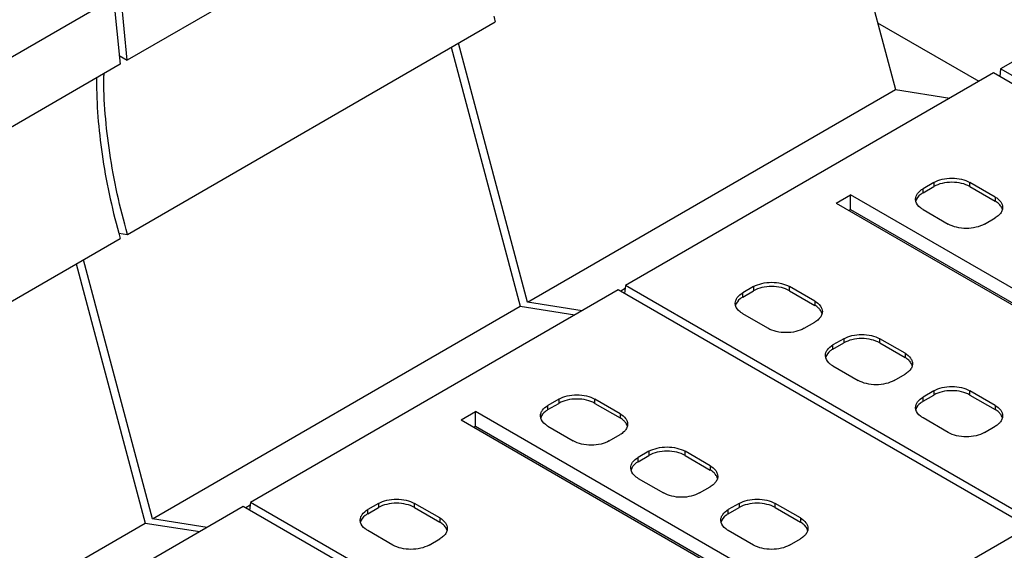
# Model space of a CAD drawing. Header units: inches. Extents: x 0 to 22, y 0 to 17.
# Tile 17 of 46: x 3.427 to 4.187, y 13.824 to 14.233. Entities that reach past the tile are written whole.
import ezdxf

# ---------------------------------------------------------------- set-up
doc = ezdxf.new("R2010")
doc.units = ezdxf.units.IN
doc.header["$LTSCALE"] = 1.21
doc.header["$MEASUREMENT"] = 0
doc.layers.get('0').update_dxf_attribs({"linetype": 'CONTINUOUS'})

msp = doc.modelspace()

# ---------------------------------------------------------------- linework, layer by layer
at = {"color": 7, "linetype": 'CONTINUOUS'}
for p, q in [((4.04952, 14.37946), (4.1028, 14.17966)), ((3.79383, 14.36626), (3.50987, 14.20231)), ((4.46797, 14.35957), (4.18401, 14.19562)), ((3.50987, 14.20231), (3.50474, 14.25349)), ((3.21522, 14.08632), (3.49918, 14.25027)), ((3.49918, 14.25027), (3.5043, 14.19909)), ((3.50999, 14.06794), (3.79394, 14.23189)), ((4.08905, 14.2312), (4.16734, 14.186)), ((3.81884, 14.01571), (3.76556, 14.2155)), ((3.75999, 14.21229), (3.81327, 14.01249)), ((3.5043, 14.19909), (3.22035, 14.03514)), ((3.50362, 14.20592), (3.50987, 14.20231)), ((4.17844, 14.19241), (3.89449, 14.02845)), ((4.49507, 14.00959), (4.17844, 14.19241)), ((4.18401, 14.19562), (4.18333, 14.18959)), ((4.50064, 14.0128), (4.18401, 14.19562)), ((3.81884, 14.01571), (4.1028, 14.17966)), ((4.1028, 14.17966), (4.14491, 14.17304)), ((4.13251, 14.10802), (4.12416, 14.1032)), ((4.13251, 14.10802), (4.13251, 14.1048)), ((4.16035, 14.1048), (4.16035, 14.10802)), ((4.17983, 14.09677), (4.16035, 14.10802)), ((4.12416, 14.09998), (4.13251, 14.1048)), ((4.12416, 14.09998), (4.12416, 14.1032)), ((4.16035, 14.1048), (4.17983, 14.09355)), ((4.05713, 14.09207), (4.06827, 14.0985)), ((4.06827, 14.08725), (4.06827, 14.0985)), ((4.35866, 13.93082), (4.06827, 14.0985)), ((4.11863, 14.09339), (4.11839, 14.09516)), ((4.17983, 14.09677), (4.17983, 14.09355)), ((4.05713, 14.09207), (4.34753, 13.92439)), ((4.06687, 14.08644), (4.06827, 14.08725)), ((4.06827, 14.08725), (4.34892, 13.9252)), ((4.12416, 14.08712), (4.14364, 14.07587)), ((4.17148, 14.07587), (4.17983, 14.08069)), ((3.22046, 13.90077), (3.50442, 14.06472)), ((3.5034, 14.06897), (3.50999, 14.06794)), ((3.52932, 13.84854), (3.47604, 14.04834)), ((3.47047, 14.04512), (3.52375, 13.84533)), ((3.88892, 14.02524), (3.60496, 13.86128)), ((4.20555, 13.84242), (3.88892, 14.02524)), ((3.89423, 14.02617), (3.89077, 14.02417)), ((3.89449, 14.02845), (3.8938, 14.02242)), ((4.21112, 13.84563), (3.89449, 14.02845)), ((3.99331, 14.02765), (3.98496, 14.02283)), ((3.98496, 14.01961), (3.99331, 14.02443)), ((3.99331, 14.02765), (3.99331, 14.02443)), ((4.02115, 14.02443), (4.02115, 14.02765)), ((4.04064, 14.0164), (4.02115, 14.02765)), ((4.02115, 14.02443), (4.04064, 14.01318)), ((3.98496, 14.01961), (3.98496, 14.02283)), ((4.04064, 14.0164), (4.04064, 14.01318)), ((3.52932, 13.84854), (3.81327, 14.01249)), ((3.81327, 14.01249), (3.85539, 14.00588)), ((3.86095, 14.00909), (3.81884, 14.01571)), ((3.97944, 14.01302), (3.9792, 14.01479)), ((4.00445, 13.9955), (3.98496, 14.00675)), ((4.03229, 13.9955), (4.04064, 14.00032)), ((4.06291, 13.98746), (4.05456, 13.98264)), ((4.06291, 13.98746), (4.06291, 13.98425)), ((4.09075, 13.98425), (4.09075, 13.98746)), ((4.11024, 13.97621), (4.09075, 13.98746)), ((4.05456, 13.97943), (4.06291, 13.98425)), ((4.05456, 13.97943), (4.05456, 13.98264)), ((4.09075, 13.98425), (4.11024, 13.973)), ((4.04904, 13.97283), (4.0488, 13.97461)), ((4.11024, 13.97621), (4.11024, 13.973)), ((4.05456, 13.96657), (4.07405, 13.95532)), ((4.10189, 13.95532), (4.11024, 13.96014)), ((3.84298, 13.94085), (3.83463, 13.93603)), ((3.84298, 13.94085), (3.84298, 13.93764)), ((3.87082, 13.93764), (3.87082, 13.94085)), ((3.89031, 13.9296), (3.87082, 13.94085)), ((4.13251, 13.94728), (4.12416, 13.94246)), ((4.12416, 13.93924), (4.13251, 13.94407)), ((4.12416, 13.93924), (4.12416, 13.94246)), ((4.13251, 13.94728), (4.13251, 13.94407)), ((4.16035, 13.94407), (4.16035, 13.94728)), ((4.17983, 13.93603), (4.16035, 13.94728)), ((4.16035, 13.94407), (4.17983, 13.93281)), ((3.83463, 13.93281), (3.84298, 13.93764)), ((3.83463, 13.93281), (3.83463, 13.93603)), ((3.87082, 13.93764), (3.89031, 13.92638)), ((4.11863, 13.93265), (4.11839, 13.93442)), ((4.17983, 13.93603), (4.17983, 13.93281)), ((3.76761, 13.9249), (3.77874, 13.93133)), ((3.77874, 13.92008), (3.77874, 13.93133)), ((4.06914, 13.76366), (3.77874, 13.93133)), ((3.82911, 13.92622), (3.82887, 13.92799)), ((3.89031, 13.9296), (3.89031, 13.92638)), ((4.14364, 13.91513), (4.12416, 13.92638)), ((3.76761, 13.9249), (4.058, 13.75723)), ((3.77735, 13.91927), (3.77874, 13.92008)), ((3.77874, 13.92008), (4.0594, 13.75803)), ((3.83463, 13.91995), (3.85412, 13.9087)), ((4.17148, 13.91513), (4.17983, 13.91995)), ((3.88196, 13.9087), (3.89031, 13.91352)), ((3.91258, 13.90067), (3.90423, 13.89584)), ((3.90423, 13.89263), (3.91258, 13.89745)), ((3.90423, 13.89263), (3.90423, 13.89584)), ((3.91258, 13.90067), (3.91258, 13.89745)), ((3.94042, 13.89745), (3.94042, 13.90067)), ((3.95991, 13.88941), (3.94042, 13.90067)), ((3.94042, 13.89745), (3.95991, 13.8862)), ((3.89871, 13.88603), (3.89847, 13.88781)), ((3.95991, 13.88941), (3.95991, 13.8862)), ((3.90423, 13.87977), (3.92372, 13.86852)), ((3.95156, 13.86852), (3.95991, 13.87334)), ((3.59939, 13.85807), (3.31544, 13.69412)), ((3.91603, 13.67525), (3.59939, 13.85807)), ((3.6047, 13.859), (3.60125, 13.857)), ((3.60496, 13.86128), (3.60428, 13.85525)), ((3.92159, 13.67847), (3.60496, 13.86128)), ((3.70379, 13.86048), (3.69544, 13.85566)), ((3.69544, 13.85244), (3.70379, 13.85727)), ((3.70379, 13.86048), (3.70379, 13.85727)), ((3.73163, 13.85727), (3.73163, 13.86048)), ((3.75112, 13.84923), (3.73163, 13.86048)), ((3.73163, 13.85727), (3.75112, 13.84601)), ((3.98218, 13.86048), (3.97383, 13.85566)), ((3.97383, 13.85244), (3.98218, 13.85727)), ((3.98218, 13.86048), (3.98218, 13.85727)), ((4.01002, 13.85727), (4.01002, 13.86048)), ((4.02951, 13.84923), (4.01002, 13.86048)), ((4.01002, 13.85727), (4.02951, 13.84601)), ((3.69544, 13.85244), (3.69544, 13.85566)), ((3.75112, 13.84923), (3.75112, 13.84601)), ((3.97383, 13.85244), (3.97383, 13.85566)), ((4.02951, 13.84923), (4.02951, 13.84601)), ((4.08584, 13.7733), (4.22225, 13.85206)), ((3.23979, 13.68137), (3.52375, 13.84533)), ((3.52375, 13.84533), (3.56586, 13.83871)), ((3.57143, 13.84192), (3.52932, 13.84854)), ((3.68991, 13.84585), (3.68967, 13.84762)), ((3.9683, 13.84585), (3.96806, 13.84762)), ((3.71493, 13.82833), (3.69544, 13.83959)), ((3.99331, 13.82833), (3.97383, 13.83959)), ((3.74277, 13.82833), (3.75112, 13.83316)), ((4.02115, 13.82833), (4.02951, 13.83316))]:
    msp.add_line(p, q, dxfattribs=at)
for centre, radius, start, end in [((4.31926, 14.38095), 0.54606, 195.37525, 195.84093), ((3.84533, 14.1906), 0.35367, 179.80579, 180.00009), ((3.83976, 14.18739), 0.35367, 179.80579, 180.00009), ((4.02974, 14.21378), 0.54606, 195.37525, 195.84093)]:
    msp.add_arc(centre, radius, start, end, dxfattribs=at)
for points, knots in [([(3.48608, 14.18739), (3.48608, 14.16812), (3.48931, 14.12813), (3.49774, 14.08896), (3.50323, 14.069)], [0, 0, 0, 0, 0.482083, 1, 1, 1, 1]), ([(3.50999, 14.06794), (3.50413, 14.0886), (3.49512, 14.12917), (3.49165, 14.17064), (3.49165, 14.1906)], [0, 0, 0, 0, 0.518348, 1, 1, 1, 1]), ([(4.13251, 14.10802), (4.13449, 14.10916), (4.13908, 14.11082), (4.14643, 14.11162), (4.15378, 14.11082), (4.15837, 14.10916), (4.16035, 14.10802)], [0, 0, 0, 0, 0.237254, 0.5, 0.762746, 1, 1, 1, 1]), ([(4.16035, 14.1048), (4.15837, 14.10594), (4.15378, 14.10761), (4.14643, 14.10841), (4.13908, 14.10761), (4.13449, 14.10594), (4.13251, 14.1048)], [0, 0, 0, 0, 0.237254, 0.5, 0.762746, 1, 1, 1, 1]), ([(4.11839, 14.09516), (4.11839, 14.09591), (4.11867, 14.09747), (4.12033, 14.10052), (4.12253, 14.10226), (4.12416, 14.1032)], [0, 0, 0, 0, 0.218409, 0.452256, 1, 1, 1, 1]), ([(4.12416, 14.09998), (4.12346, 14.09958), (4.12112, 14.09803), (4.11916, 14.09566), (4.11863, 14.09372)], [0, 0, 0, 0, 0.286027, 1, 1, 1, 1]), ([(4.12416, 14.08712), (4.12346, 14.08753), (4.12112, 14.08907), (4.11916, 14.09144), (4.11863, 14.09339)], [0, 0, 0, 0, 0.286027, 1, 1, 1, 1]), ([(4.17983, 14.09677), (4.18146, 14.09583), (4.18366, 14.09409), (4.18532, 14.09104), (4.1856, 14.08948), (4.1856, 14.08873)], [0, 0, 0, 0, 0.547744, 0.781591, 1, 1, 1, 1]), ([(4.18346, 14.09066), (4.18322, 14.09094), (4.18214, 14.09205), (4.18086, 14.09296), (4.17983, 14.09355)], [0, 0, 0, 0, 0.234325, 1, 1, 1, 1]), ([(4.1854, 14.08712), (4.18533, 14.08743), (4.18491, 14.08873), (4.18415, 14.08989), (4.18346, 14.09066)], [0, 0, 0, 0, 0.237067, 1, 1, 1, 1]), ([(4.1856, 14.08873), (4.1856, 14.08783), (4.18519, 14.08592), (4.18412, 14.08432), (4.18346, 14.08358)], [0, 0, 0, 0, 0.47659, 1, 1, 1, 1]), ([(4.18346, 14.08358), (4.18322, 14.08331), (4.18214, 14.0822), (4.18086, 14.08129), (4.17983, 14.08069)], [0, 0, 0, 0, 0.234325, 1, 1, 1, 1]), ([(4.17148, 14.07587), (4.16951, 14.07473), (4.16491, 14.07306), (4.15756, 14.07227), (4.15022, 14.07306), (4.14562, 14.07473), (4.14364, 14.07587)], [0, 0, 0, 0, 0.237254, 0.5, 0.762746, 1, 1, 1, 1]), ([(3.99331, 14.02765), (3.99529, 14.02879), (3.99989, 14.03046), (4.00723, 14.03125), (4.01458, 14.03046), (4.01918, 14.02879), (4.02115, 14.02765)], [0, 0, 0, 0, 0.237254, 0.5, 0.762746, 1, 1, 1, 1]), ([(4.02115, 14.02443), (4.01918, 14.02558), (4.01458, 14.02724), (4.00723, 14.02804), (3.99989, 14.02724), (3.99529, 14.02558), (3.99331, 14.02443)], [0, 0, 0, 0, 0.237254, 0.5, 0.762746, 1, 1, 1, 1]), ([(3.9792, 14.01479), (3.9792, 14.01554), (3.97947, 14.0171), (3.98114, 14.02016), (3.98333, 14.02189), (3.98496, 14.02283)], [0, 0, 0, 0, 0.218409, 0.452256, 1, 1, 1, 1]), ([(3.98496, 14.01961), (3.98426, 14.01921), (3.98193, 14.01766), (3.97997, 14.01529), (3.97944, 14.01335)], [0, 0, 0, 0, 0.286027, 1, 1, 1, 1]), ([(4.04064, 14.0164), (4.04227, 14.01546), (4.04447, 14.01373), (4.04613, 14.01067), (4.04641, 14.00911), (4.04641, 14.00836)], [0, 0, 0, 0, 0.547744, 0.781591, 1, 1, 1, 1]), ([(3.98496, 14.00675), (3.98426, 14.00716), (3.98193, 14.0087), (3.97997, 14.01108), (3.97944, 14.01302)], [0, 0, 0, 0, 0.286027, 1, 1, 1, 1]), ([(4.04427, 14.0103), (4.04403, 14.01057), (4.04295, 14.01168), (4.04167, 14.01259), (4.04064, 14.01318)], [0, 0, 0, 0, 0.234325, 1, 1, 1, 1]), ([(4.04621, 14.00675), (4.04613, 14.00707), (4.04571, 14.00836), (4.04495, 14.00952), (4.04427, 14.0103)], [0, 0, 0, 0, 0.237067, 1, 1, 1, 1]), ([(4.04427, 14.00321), (4.04403, 14.00294), (4.04295, 14.00183), (4.04167, 14.00092), (4.04064, 14.00032)], [0, 0, 0, 0, 0.234325, 1, 1, 1, 1]), ([(4.04641, 14.00836), (4.04641, 14.00746), (4.046, 14.00555), (4.04492, 14.00395), (4.04427, 14.00321)], [0, 0, 0, 0, 0.47659, 1, 1, 1, 1]), ([(4.03229, 13.9955), (4.03031, 13.99436), (4.02572, 13.99269), (4.01837, 13.9919), (4.01102, 13.99269), (4.00643, 13.99436), (4.00445, 13.9955)], [0, 0, 0, 0, 0.237254, 0.5, 0.762746, 1, 1, 1, 1]), ([(4.06291, 13.98746), (4.06489, 13.98861), (4.06948, 13.99027), (4.07683, 13.99107), (4.08418, 13.99027), (4.08877, 13.98861), (4.09075, 13.98746)], [0, 0, 0, 0, 0.237254, 0.5, 0.762746, 1, 1, 1, 1]), ([(4.09075, 13.98425), (4.08877, 13.98539), (4.08418, 13.98706), (4.07683, 13.98785), (4.06948, 13.98706), (4.06489, 13.98539), (4.06291, 13.98425)], [0, 0, 0, 0, 0.237254, 0.5, 0.762746, 1, 1, 1, 1]), ([(4.0488, 13.97461), (4.0488, 13.97535), (4.04907, 13.97692), (4.05073, 13.97997), (4.05293, 13.9817), (4.05456, 13.98264)], [0, 0, 0, 0, 0.218409, 0.452256, 1, 1, 1, 1]), ([(4.05456, 13.97943), (4.05386, 13.97902), (4.05152, 13.97748), (4.04957, 13.97511), (4.04904, 13.97316)], [0, 0, 0, 0, 0.286027, 1, 1, 1, 1]), ([(4.05456, 13.96657), (4.05386, 13.96697), (4.05152, 13.96852), (4.04957, 13.97089), (4.04904, 13.97283)], [0, 0, 0, 0, 0.286027, 1, 1, 1, 1]), ([(4.11024, 13.97621), (4.11187, 13.97527), (4.11406, 13.97354), (4.11573, 13.97049), (4.116, 13.96893), (4.116, 13.96818)], [0, 0, 0, 0, 0.547744, 0.781591, 1, 1, 1, 1]), ([(4.11387, 13.97011), (4.11363, 13.97038), (4.11254, 13.97149), (4.11127, 13.9724), (4.11024, 13.973)], [0, 0, 0, 0, 0.234325, 1, 1, 1, 1]), ([(4.11387, 13.96303), (4.11363, 13.96275), (4.11254, 13.96164), (4.11127, 13.96073), (4.11024, 13.96014)], [0, 0, 0, 0, 0.234325, 1, 1, 1, 1]), ([(4.1158, 13.96657), (4.11573, 13.96688), (4.11531, 13.96817), (4.11455, 13.96934), (4.11387, 13.97011)], [0, 0, 0, 0, 0.237067, 1, 1, 1, 1]), ([(4.116, 13.96818), (4.116, 13.96727), (4.11559, 13.96537), (4.11452, 13.96377), (4.11387, 13.96303)], [0, 0, 0, 0, 0.47659, 1, 1, 1, 1]), ([(4.10189, 13.95532), (4.09991, 13.95418), (4.09531, 13.95251), (4.08797, 13.95171), (4.08062, 13.95251), (4.07602, 13.95418), (4.07405, 13.95532)], [0, 0, 0, 0, 0.237254, 0.5, 0.762746, 1, 1, 1, 1]), ([(4.13251, 13.94728), (4.13449, 13.94842), (4.13908, 13.95009), (4.14643, 13.95088), (4.15378, 13.95009), (4.15837, 13.94842), (4.16035, 13.94728)], [0, 0, 0, 0, 0.237254, 0.5, 0.762746, 1, 1, 1, 1]), ([(3.84298, 13.94085), (3.84496, 13.94199), (3.84956, 13.94366), (3.8569, 13.94445), (3.86425, 13.94366), (3.86885, 13.94199), (3.87082, 13.94085)], [0, 0, 0, 0, 0.237254, 0.5, 0.762746, 1, 1, 1, 1]), ([(3.87082, 13.93764), (3.86885, 13.93878), (3.86425, 13.94044), (3.8569, 13.94124), (3.84956, 13.94044), (3.84496, 13.93878), (3.84298, 13.93764)], [0, 0, 0, 0, 0.237254, 0.5, 0.762746, 1, 1, 1, 1]), ([(4.11839, 13.93442), (4.11839, 13.93517), (4.11867, 13.93673), (4.12033, 13.93979), (4.12253, 13.94152), (4.12416, 13.94246)], [0, 0, 0, 0, 0.218409, 0.452256, 1, 1, 1, 1]), ([(4.16035, 13.94407), (4.15837, 13.94521), (4.15378, 13.94687), (4.14643, 13.94767), (4.13908, 13.94687), (4.13449, 13.94521), (4.13251, 13.94407)], [0, 0, 0, 0, 0.237254, 0.5, 0.762746, 1, 1, 1, 1]), ([(3.82887, 13.92799), (3.82887, 13.92874), (3.82914, 13.9303), (3.83081, 13.93336), (3.83301, 13.93509), (3.83463, 13.93603)], [0, 0, 0, 0, 0.218409, 0.452256, 1, 1, 1, 1]), ([(3.83463, 13.93281), (3.83393, 13.93241), (3.8316, 13.93086), (3.82964, 13.92849), (3.82911, 13.92655)], [0, 0, 0, 0, 0.286027, 1, 1, 1, 1]), ([(4.12416, 13.93924), (4.12346, 13.93884), (4.12112, 13.93729), (4.11916, 13.93492), (4.11863, 13.93298)], [0, 0, 0, 0, 0.286027, 1, 1, 1, 1]), ([(4.12416, 13.92638), (4.12346, 13.92679), (4.12112, 13.92833), (4.11916, 13.93071), (4.11863, 13.93265)], [0, 0, 0, 0, 0.286027, 1, 1, 1, 1]), ([(4.17983, 13.93603), (4.18146, 13.93509), (4.18366, 13.93336), (4.18532, 13.9303), (4.1856, 13.92874), (4.1856, 13.92799)], [0, 0, 0, 0, 0.547744, 0.781591, 1, 1, 1, 1]), ([(4.18346, 13.92993), (4.18322, 13.9302), (4.18214, 13.93131), (4.18086, 13.93222), (4.17983, 13.93281)], [0, 0, 0, 0, 0.234325, 1, 1, 1, 1]), ([(3.83463, 13.91995), (3.83393, 13.92036), (3.8316, 13.9219), (3.82964, 13.92428), (3.82911, 13.92622)], [0, 0, 0, 0, 0.286027, 1, 1, 1, 1]), ([(3.89031, 13.9296), (3.89194, 13.92866), (3.89414, 13.92693), (3.8958, 13.92387), (3.89608, 13.92231), (3.89608, 13.92156)], [0, 0, 0, 0, 0.547744, 0.781591, 1, 1, 1, 1]), ([(3.89394, 13.9235), (3.8937, 13.92377), (3.89262, 13.92488), (3.89134, 13.92579), (3.89031, 13.92638)], [0, 0, 0, 0, 0.234325, 1, 1, 1, 1]), ([(4.1854, 13.92639), (4.18533, 13.9267), (4.18491, 13.92799), (4.18415, 13.92915), (4.18346, 13.92993)], [0, 0, 0, 0, 0.237067, 1, 1, 1, 1]), ([(4.1856, 13.92799), (4.1856, 13.92709), (4.18519, 13.92519), (4.18412, 13.92358), (4.18346, 13.92284)], [0, 0, 0, 0, 0.47659, 1, 1, 1, 1]), ([(3.89588, 13.91996), (3.8958, 13.92027), (3.89539, 13.92156), (3.89462, 13.92272), (3.89394, 13.9235)], [0, 0, 0, 0, 0.237067, 1, 1, 1, 1]), ([(3.89608, 13.92156), (3.89608, 13.92066), (3.89567, 13.91876), (3.89459, 13.91715), (3.89394, 13.91641)], [0, 0, 0, 0, 0.47659, 1, 1, 1, 1]), ([(4.18346, 13.92284), (4.18322, 13.92257), (4.18214, 13.92146), (4.18086, 13.92055), (4.17983, 13.91995)], [0, 0, 0, 0, 0.234325, 1, 1, 1, 1]), ([(3.89394, 13.91641), (3.8937, 13.91614), (3.89262, 13.91503), (3.89134, 13.91412), (3.89031, 13.91352)], [0, 0, 0, 0, 0.234325, 1, 1, 1, 1]), ([(4.17148, 13.91513), (4.16951, 13.91399), (4.16491, 13.91233), (4.15756, 13.91153), (4.15022, 13.91233), (4.14562, 13.91399), (4.14364, 13.91513)], [0, 0, 0, 0, 0.237254, 0.5, 0.762746, 1, 1, 1, 1]), ([(3.88196, 13.9087), (3.87998, 13.90756), (3.87539, 13.9059), (3.86804, 13.9051), (3.86069, 13.9059), (3.8561, 13.90756), (3.85412, 13.9087)], [0, 0, 0, 0, 0.237254, 0.5, 0.762746, 1, 1, 1, 1]), ([(3.91258, 13.90067), (3.91456, 13.90181), (3.91915, 13.90347), (3.9265, 13.90427), (3.93385, 13.90347), (3.93844, 13.90181), (3.94042, 13.90067)], [0, 0, 0, 0, 0.237254, 0.5, 0.762746, 1, 1, 1, 1]), ([(3.89847, 13.88781), (3.89847, 13.88856), (3.89874, 13.89012), (3.9004, 13.89317), (3.9026, 13.8949), (3.90423, 13.89584)], [0, 0, 0, 0, 0.218409, 0.452256, 1, 1, 1, 1]), ([(3.94042, 13.89745), (3.93844, 13.89859), (3.93385, 13.90026), (3.9265, 13.90105), (3.91915, 13.90026), (3.91456, 13.89859), (3.91258, 13.89745)], [0, 0, 0, 0, 0.237254, 0.5, 0.762746, 1, 1, 1, 1]), ([(3.90423, 13.89263), (3.90353, 13.89223), (3.9012, 13.89068), (3.89924, 13.88831), (3.89871, 13.88636)], [0, 0, 0, 0, 0.286027, 1, 1, 1, 1]), ([(3.95991, 13.88941), (3.96154, 13.88847), (3.96373, 13.88674), (3.9654, 13.88369), (3.96567, 13.88213), (3.96567, 13.88138)], [0, 0, 0, 0, 0.547744, 0.781591, 1, 1, 1, 1]), ([(3.90423, 13.87977), (3.90353, 13.88017), (3.9012, 13.88172), (3.89924, 13.88409), (3.89871, 13.88603)], [0, 0, 0, 0, 0.286027, 1, 1, 1, 1]), ([(3.96354, 13.88331), (3.9633, 13.88358), (3.96221, 13.8847), (3.96094, 13.88561), (3.95991, 13.8862)], [0, 0, 0, 0, 0.234325, 1, 1, 1, 1]), ([(3.96548, 13.87977), (3.9654, 13.88008), (3.96498, 13.88137), (3.96422, 13.88254), (3.96354, 13.88331)], [0, 0, 0, 0, 0.237067, 1, 1, 1, 1]), ([(3.96567, 13.88138), (3.96567, 13.88048), (3.96526, 13.87857), (3.96419, 13.87697), (3.96354, 13.87623)], [0, 0, 0, 0, 0.47659, 1, 1, 1, 1]), ([(3.96354, 13.87623), (3.9633, 13.87595), (3.96221, 13.87484), (3.96094, 13.87393), (3.95991, 13.87334)], [0, 0, 0, 0, 0.234325, 1, 1, 1, 1]), ([(3.95156, 13.86852), (3.94958, 13.86738), (3.94498, 13.86571), (3.93764, 13.86492), (3.93029, 13.86571), (3.92569, 13.86738), (3.92372, 13.86852)], [0, 0, 0, 0, 0.237254, 0.5, 0.762746, 1, 1, 1, 1]), ([(3.70379, 13.86048), (3.70577, 13.86162), (3.71036, 13.86329), (3.71771, 13.86408), (3.72506, 13.86329), (3.72965, 13.86162), (3.73163, 13.86048)], [0, 0, 0, 0, 0.237254, 0.5, 0.762746, 1, 1, 1, 1]), ([(3.73163, 13.85727), (3.72965, 13.85841), (3.72506, 13.86007), (3.71771, 13.86087), (3.71036, 13.86007), (3.70577, 13.85841), (3.70379, 13.85727)], [0, 0, 0, 0, 0.237254, 0.5, 0.762746, 1, 1, 1, 1]), ([(3.98218, 13.86048), (3.98416, 13.86162), (3.98875, 13.86329), (3.9961, 13.86408), (4.00345, 13.86329), (4.00804, 13.86162), (4.01002, 13.86048)], [0, 0, 0, 0, 0.237254, 0.5, 0.762746, 1, 1, 1, 1]), ([(4.01002, 13.85727), (4.00804, 13.85841), (4.00345, 13.86007), (3.9961, 13.86087), (3.98875, 13.86007), (3.98416, 13.85841), (3.98218, 13.85727)], [0, 0, 0, 0, 0.237254, 0.5, 0.762746, 1, 1, 1, 1]), ([(3.68967, 13.84762), (3.68967, 13.84837), (3.68995, 13.84994), (3.69161, 13.85299), (3.69381, 13.85472), (3.69544, 13.85566)], [0, 0, 0, 0, 0.218409, 0.452256, 1, 1, 1, 1]), ([(3.69544, 13.85244), (3.69474, 13.85204), (3.6924, 13.85049), (3.69044, 13.84812), (3.68991, 13.84618)], [0, 0, 0, 0, 0.286027, 1, 1, 1, 1]), ([(3.75112, 13.84923), (3.75274, 13.84829), (3.75494, 13.84656), (3.75661, 13.84351), (3.75688, 13.84194), (3.75688, 13.84119)], [0, 0, 0, 0, 0.547744, 0.781591, 1, 1, 1, 1]), ([(3.96806, 13.84762), (3.96806, 13.84837), (3.96834, 13.84994), (3.97, 13.85299), (3.9722, 13.85472), (3.97383, 13.85566)], [0, 0, 0, 0, 0.218409, 0.452256, 1, 1, 1, 1]), ([(3.97383, 13.85244), (3.97313, 13.85204), (3.97079, 13.85049), (3.96883, 13.84812), (3.9683, 13.84618)], [0, 0, 0, 0, 0.286027, 1, 1, 1, 1]), ([(4.02951, 13.84923), (4.03113, 13.84829), (4.03333, 13.84656), (4.03499, 13.84351), (4.03527, 13.84194), (4.03527, 13.84119)], [0, 0, 0, 0, 0.547744, 0.781591, 1, 1, 1, 1]), ([(3.69544, 13.83959), (3.69474, 13.83999), (3.6924, 13.84154), (3.69044, 13.84391), (3.68991, 13.84585)], [0, 0, 0, 0, 0.286027, 1, 1, 1, 1]), ([(3.75475, 13.84313), (3.75451, 13.8434), (3.75342, 13.84451), (3.75214, 13.84542), (3.75112, 13.84601)], [0, 0, 0, 0, 0.234325, 1, 1, 1, 1]), ([(3.75668, 13.83959), (3.75661, 13.8399), (3.75619, 13.84119), (3.75543, 13.84235), (3.75475, 13.84313)], [0, 0, 0, 0, 0.237067, 1, 1, 1, 1]), ([(3.97383, 13.83959), (3.97313, 13.83999), (3.97079, 13.84154), (3.96883, 13.84391), (3.9683, 13.84585)], [0, 0, 0, 0, 0.286027, 1, 1, 1, 1]), ([(4.03313, 13.84313), (4.03289, 13.8434), (4.03181, 13.84451), (4.03053, 13.84542), (4.02951, 13.84601)], [0, 0, 0, 0, 0.234325, 1, 1, 1, 1]), ([(4.03507, 13.83959), (4.035, 13.8399), (4.03458, 13.84119), (4.03382, 13.84235), (4.03313, 13.84313)], [0, 0, 0, 0, 0.237067, 1, 1, 1, 1]), ([(3.75475, 13.83604), (3.75451, 13.83577), (3.75342, 13.83466), (3.75214, 13.83375), (3.75112, 13.83316)], [0, 0, 0, 0, 0.234325, 1, 1, 1, 1]), ([(3.75688, 13.84119), (3.75688, 13.84029), (3.75647, 13.83839), (3.7554, 13.83678), (3.75475, 13.83604)], [0, 0, 0, 0, 0.47659, 1, 1, 1, 1]), ([(4.03313, 13.83604), (4.03289, 13.83577), (4.03181, 13.83466), (4.03053, 13.83375), (4.02951, 13.83316)], [0, 0, 0, 0, 0.234325, 1, 1, 1, 1]), ([(4.03527, 13.84119), (4.03527, 13.84029), (4.03486, 13.83839), (4.03379, 13.83678), (4.03313, 13.83604)], [0, 0, 0, 0, 0.47659, 1, 1, 1, 1]), ([(3.74277, 13.82833), (3.74079, 13.82719), (3.73619, 13.82553), (3.72885, 13.82473), (3.7215, 13.82553), (3.7169, 13.82719), (3.71493, 13.82833)], [0, 0, 0, 0, 0.237254, 0.5, 0.762746, 1, 1, 1, 1]), ([(4.02115, 13.82833), (4.01918, 13.82719), (4.01458, 13.82553), (4.00723, 13.82473), (3.99989, 13.82553), (3.99529, 13.82719), (3.99331, 13.82833)], [0, 0, 0, 0, 0.237254, 0.5, 0.762746, 1, 1, 1, 1])]:
    msp.add_open_spline(points, degree=3, knots=knots, dxfattribs=at)

doc.saveas('drawing.dxf')
